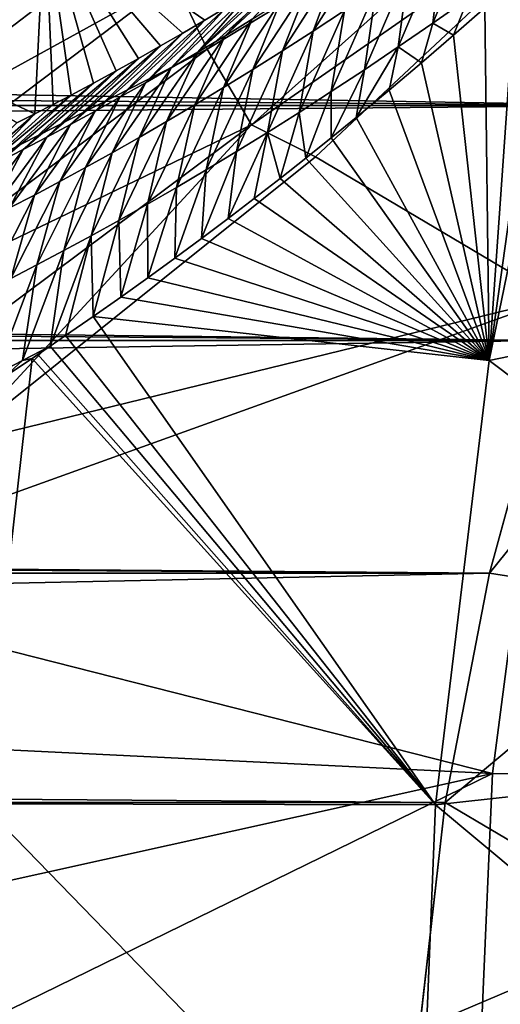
# Model space of a CAD drawing. Header units: metres. Extents: x -101 to 101, y -261 to 23.
# Tile 197 of 256: x 54.46 to 56.23, y 0.91 to 4.54. Entities that reach past the tile are written whole.
import ezdxf

# ---------------------------------------------------------------- set-up
doc = ezdxf.new("R2010")
doc.units = ezdxf.units.M
doc.layers.add('solid_505151_K2442K1000C34', color=7, linetype='CONTINUOUS')

msp = doc.modelspace()

# ---------------------------------------------------------------- linework, layer by layer
at = {"layer": 'solid_505151_K2442K1000C34'}
for points in [[(55.14912, 4.432848, 103.385033), (56.419182, 5.572451, 103.855232), (55.026577, 4.68884, 103.137192)], [(56.614231, 5.317844, 104.052986), (56.419182, 5.572451, 103.855232), (55.14912, 4.432848, 103.385033)], [(55.31216, 4.154113, 103.579193), (56.614231, 5.317844, 104.052986), (55.14912, 4.432848, 103.385033)], [(55.31216, 4.154113, 103.579193), (56.718861, 5.132669, 104.132904), (56.614231, 5.317844, 104.052986)], [(53.734482, 4.296657, 101.605927), (54.93734, 5.235391, 102.167122), (53.928738, 4.466169, 101.304779)], [(54.91877, 5.097358, 102.517227), (54.93734, 5.235391, 102.167122), (53.734482, 4.296657, 101.605927)], [(54.93734, 5.235391, 102.167122), (54.550137, 4.944826, 101.603706), (53.928738, 4.466169, 101.304779)], [(55.31216, 4.154113, 103.579193), (55.547855, 4.036192, 103.718544), (56.718861, 5.132669, 104.132904)], [(56.718861, 5.132669, 104.132904), (55.547855, 4.036192, 103.718544), (56.428627, 3.513651, 104.159546)], [(56.734241, 4.225422, 26.607439), (-57.129616, 5.104797, 26.895353), (57.12962, 5.104799, 26.895355)], [(56.734241, 4.225422, 26.607439), (-56.734241, 4.225423, 26.607439), (-57.129616, 5.104797, 26.895353)], [(14.501511, 4.943609, 55.161945), (56.734257, 4.22546, 55.392551), (57.129635, 5.104839, 55.10463)], [(53.686508, 4.147243, 101.948494), (54.91877, 5.097358, 102.517227), (53.734482, 4.296657, 101.605927)], [(54.948872, 4.912995, 102.84446), (54.91877, 5.097358, 102.517227), (53.686508, 4.147243, 101.948494)], [(14.501511, 4.943609, 55.161945), (14.925143, 3.841091, 55.499863), (56.734257, 4.22546, 55.392551)], [(53.928738, 4.466169, 101.304779), (54.550137, 4.944826, 101.603706), (54.51395, 4.19407, 83.630569)], [(54.550137, 4.944826, 101.603706), (54.580593, 4.22838, 83.274307), (54.51395, 4.19407, 83.630569)], [(54.550137, 4.944826, 101.603706), (54.647152, 4.263247, 82.925339), (54.580593, 4.22838, 83.274307)], [(54.550137, 4.944826, 101.603706), (54.730122, 4.307507, 82.498703), (54.647152, 4.263247, 82.925339)], [(54.550137, 4.944826, 101.603706), (54.812683, 4.352385, 82.081886), (54.730122, 4.307507, 82.498703)], [(54.550137, 4.944826, 101.603706), (54.894863, 4.397907, 81.675095), (54.812683, 4.352385, 82.081886)], [(54.550137, 4.944826, 101.603706), (54.976788, 4.444212, 81.279182), (54.894863, 4.397907, 81.675095)], [(54.550137, 4.944826, 101.603706), (55.058357, 4.491201, 80.893417), (54.976788, 4.444212, 81.279182)], [(54.550137, 4.944826, 101.603706), (55.139473, 4.538768, 80.517067), (55.058357, 4.491201, 80.893417)], [(54.550137, 4.944826, 101.603706), (55.220032, 4.586805, 80.149391), (55.139473, 4.538768, 80.517067)], [(53.684456, 3.948554, 102.268639), (54.948872, 4.912995, 102.84446), (53.686508, 4.147243, 101.948494)], [(55.026577, 4.68884, 103.137192), (54.948872, 4.912995, 102.84446), (53.684456, 3.948554, 102.268639)], [(56.140327, 4.912279, 74.709251), (56.110485, 4.620675, 74.346924), (55.97998, 4.528399, 74.759857)], [(56.014717, 4.82199, 75.122063), (56.140327, 4.912279, 74.709251), (55.97998, 4.528399, 74.759857)], [(56.188042, 3.285633, 73.114449), (56.519936, 4.900763, 73.101196), (58.345348, 3.730875, 66.448959)], [(56.397583, 4.787843, 73.437553), (56.519936, 4.900763, 73.101196), (56.188042, 3.285633, 73.114449)], [(55.741814, 4.820148, 76.849503), (55.654305, 4.574373, 76.368858), (55.539291, 4.498842, 76.786911)], [(55.631733, 4.746558, 77.266251), (55.741814, 4.820148, 76.849503), (55.539291, 4.498842, 76.786911)], [(56.014717, 4.82199, 75.122063), (55.97998, 4.528399, 74.759857), (55.852516, 4.440389, 75.174118)], [(55.891926, 4.735747, 75.536346), (56.014717, 4.82199, 75.122063), (55.852516, 4.440389, 75.174118)], [(55.213169, 4.480851, 78.944092), (55.458626, 4.734052, 79.100838), (55.537067, 4.784101, 78.768799)], [(55.213169, 4.480851, 78.944092), (55.537067, 4.784101, 78.768799), (55.314655, 4.543239, 78.523132)], [(56.286007, 4.686354, 73.75174), (56.397583, 4.787843, 73.437553), (56.188042, 3.285633, 73.114449)], [(55.113708, 4.420948, 79.365944), (55.379593, 4.684434, 79.4412), (55.458626, 4.734052, 79.100838)], [(55.113708, 4.420948, 79.365944), (55.458626, 4.734052, 79.100838), (55.213169, 4.480851, 78.944092)], [(55.631733, 4.746558, 77.266251), (55.539291, 4.498842, 76.786911), (55.426697, 4.426495, 77.206055)], [(55.523888, 4.675968, 77.684151), (55.631733, 4.746558, 77.266251), (55.426697, 4.426495, 77.206055)], [(55.891926, 4.735747, 75.536346), (55.852516, 4.440389, 75.174118), (55.727943, 4.35634, 75.589584)], [(55.77182, 4.653277, 75.951973), (55.891926, 4.735747, 75.536346), (55.727943, 4.35634, 75.589584)], [(53.72839, 3.707636, 102.555), (55.026577, 4.68884, 103.137192), (53.684456, 3.948554, 102.268639)], [(55.14912, 4.432848, 103.385033), (55.026577, 4.68884, 103.137192), (53.72839, 3.707636, 102.555)], [(55.113708, 4.420948, 79.365944), (55.300041, 4.635326, 79.79052), (55.379593, 4.684434, 79.4412)], [(56.172398, 4.584865, 74.079399), (56.286007, 4.686354, 73.75174), (56.188042, 3.285633, 73.114449)], [(55.523888, 4.675968, 77.684151), (55.426697, 4.426495, 77.206055), (55.316437, 4.357149, 77.626213)], [(55.418209, 4.608237, 78.103134), (55.523888, 4.675968, 77.684151), (55.316437, 4.357149, 77.626213)], [(55.77182, 4.653277, 75.951973), (55.727943, 4.35634, 75.589584), (55.606136, 4.275999, 76.006165)], [(55.654305, 4.574373, 76.368858), (55.77182, 4.653277, 75.951973), (55.606136, 4.275999, 76.006165)], [(55.01622, 4.363419, 79.788635), (55.220032, 4.586805, 80.149391), (55.300041, 4.635326, 79.79052)], [(55.01622, 4.363419, 79.788635), (55.300041, 4.635326, 79.79052), (55.113708, 4.420948, 79.365944)], [(55.418209, 4.608237, 78.103134), (55.316437, 4.357149, 77.626213), (55.208443, 4.290659, 78.047318)], [(55.314655, 4.543239, 78.523132), (55.418209, 4.608237, 78.103134), (55.208443, 4.290659, 78.047318)], [(55.97998, 4.528399, 74.759857), (56.110485, 4.620675, 74.346924), (56.056625, 4.483711, 74.421715)], [(56.110485, 4.620675, 74.346924), (56.172398, 4.584865, 74.079399), (56.056625, 4.483711, 74.421715)], [(54.920673, 4.308173, 80.21212), (55.139473, 4.538768, 80.517067), (55.220032, 4.586805, 80.149391)], [(54.920673, 4.308173, 80.21212), (55.220032, 4.586805, 80.149391), (55.01622, 4.363419, 79.788635)], [(55.654305, 4.574373, 76.368858), (55.606136, 4.275999, 76.006165), (55.486996, 4.199165, 76.423805)], [(55.539291, 4.498842, 76.786911), (55.654305, 4.574373, 76.368858), (55.486996, 4.199165, 76.423805)], [(56.056625, 4.483711, 74.421715), (56.172398, 4.584865, 74.079399), (56.188042, 3.285633, 73.114449)], [(54.827038, 4.255125, 80.636368), (55.058357, 4.491201, 80.893417), (55.139473, 4.538768, 80.517067)], [(54.827038, 4.255125, 80.636368), (55.139473, 4.538768, 80.517067), (54.920673, 4.308173, 80.21212)], [(55.314655, 4.543239, 78.523132), (55.208443, 4.290659, 78.047318), (55.102665, 4.2269, 78.469315)], [(55.213169, 4.480851, 78.944092), (55.314655, 4.543239, 78.523132), (55.102665, 4.2269, 78.469315)], [(55.539291, 4.498842, 76.786911), (55.486996, 4.199165, 76.423805), (55.370426, 4.125642, 76.842422)], [(55.426697, 4.426495, 77.206055), (55.539291, 4.498842, 76.786911), (55.370426, 4.125642, 76.842422)], [(55.852516, 4.440389, 75.174118), (55.97998, 4.528399, 74.759857), (55.938961, 4.382556, 74.777863)], [(55.97998, 4.528399, 74.759857), (56.056625, 4.483711, 74.421715), (55.938961, 4.382556, 74.777863)], [(53.928738, 4.466169, 101.304779), (54.51395, 4.19407, 83.630569), (54.447304, 4.160389, 83.994583)], [(54.735275, 4.204189, 81.061325), (54.976788, 4.444212, 81.279182), (55.058357, 4.491201, 80.893417)], [(54.735275, 4.204189, 81.061325), (55.058357, 4.491201, 80.893417), (54.827038, 4.255125, 80.636368)], [(55.213169, 4.480851, 78.944092), (55.102665, 4.2269, 78.469315), (54.999043, 4.165741, 78.892159)], [(55.113708, 4.420948, 79.365944), (55.213169, 4.480851, 78.944092), (54.999043, 4.165741, 78.892159)], [(55.938961, 4.382556, 74.777863), (56.056625, 4.483711, 74.421715), (56.188042, 3.285633, 73.114449)], [(53.816746, 3.43304, 102.797409), (55.14912, 4.432848, 103.385033), (53.72839, 3.707636, 102.555)], [(55.31216, 4.154113, 103.579193), (55.14912, 4.432848, 103.385033), (53.816746, 3.43304, 102.797409)], [(54.645359, 4.15528, 81.486961), (54.894863, 4.397907, 81.675095), (54.976788, 4.444212, 81.279182)], [(54.645359, 4.15528, 81.486961), (54.976788, 4.444212, 81.279182), (54.735275, 4.204189, 81.061325)], [(55.426697, 4.426495, 77.206055), (55.370426, 4.125642, 76.842422), (55.256332, 4.055235, 77.261963)], [(55.316437, 4.357149, 77.626213), (55.426697, 4.426495, 77.206055), (55.256332, 4.055235, 77.261963)], [(55.852516, 4.440389, 75.174118), (55.819431, 4.281474, 75.148293), (55.697884, 4.180853, 75.534424)], [(55.727943, 4.35634, 75.589584), (55.852516, 4.440389, 75.174118), (55.697884, 4.180853, 75.534424)], [(55.852516, 4.440389, 75.174118), (55.938961, 4.382556, 74.777863), (55.819431, 4.281474, 75.148293)], [(54.557255, 4.108319, 81.913239), (54.812683, 4.352385, 82.081886), (54.894863, 4.397907, 81.675095)], [(54.557255, 4.108319, 81.913239), (54.894863, 4.397907, 81.675095), (54.645359, 4.15528, 81.486961)], [(55.113708, 4.420948, 79.365944), (54.999043, 4.165741, 78.892159), (54.897522, 4.107058, 79.315804)], [(55.01622, 4.363419, 79.788635), (55.113708, 4.420948, 79.365944), (54.897522, 4.107058, 79.315804)], [(55.01622, 4.363419, 79.788635), (54.897522, 4.107058, 79.315804), (54.798054, 4.050736, 79.740181)], [(54.920673, 4.308173, 80.21212), (55.01622, 4.363419, 79.788635), (54.798054, 4.050736, 79.740181)], [(55.316437, 4.357149, 77.626213), (55.256332, 4.055235, 77.261963), (55.144634, 3.987772, 77.68235)], [(55.208443, 4.290659, 78.047318), (55.316437, 4.357149, 77.626213), (55.144634, 3.987772, 77.68235)], [(55.727943, 4.35634, 75.589584), (55.697884, 4.180853, 75.534424), (55.605358, 4.105857, 75.834953)], [(55.606136, 4.275999, 76.006165), (55.727943, 4.35634, 75.589584), (55.605358, 4.105857, 75.834953)], [(55.819431, 4.281474, 75.148293), (55.938961, 4.382556, 74.777863), (56.188042, 3.285633, 73.114449)], [(54.470947, 4.063244, 82.340126), (54.730122, 4.307507, 82.498703), (54.812683, 4.352385, 82.081886)], [(54.470947, 4.063244, 82.340126), (54.812683, 4.352385, 82.081886), (54.557255, 4.108319, 81.913239)], [(54.386406, 4.019995, 82.767593), (54.647152, 4.263247, 82.925339), (54.730122, 4.307507, 82.498703)], [(54.386406, 4.019995, 82.767593), (54.730122, 4.307507, 82.498703), (54.470947, 4.063244, 82.340126)], [(54.920673, 4.308173, 80.21212), (54.798054, 4.050736, 79.740181), (54.700603, 3.996686, 80.165276)], [(54.827038, 4.255125, 80.636368), (54.920673, 4.308173, 80.21212), (54.700603, 3.996686, 80.165276)], [(55.208443, 4.290659, 78.047318), (55.144634, 3.987772, 77.68235), (55.035259, 3.923115, 78.103561)], [(55.102665, 4.2269, 78.469315), (55.208443, 4.290659, 78.047318), (55.035259, 3.923115, 78.103561)], [(55.697884, 4.180853, 75.534424), (55.819431, 4.281474, 75.148293), (56.188042, 3.285633, 73.114449)], [(54.303616, 3.978511, 83.195625), (54.580593, 4.22838, 83.274307), (54.647152, 4.263247, 82.925339)], [(54.303616, 3.978511, 83.195625), (54.647152, 4.263247, 82.925339), (54.386406, 4.019995, 82.767593)], [(54.827038, 4.255125, 80.636368), (54.700603, 3.996686, 80.165276), (54.605125, 3.944819, 80.591049)], [(54.735275, 4.204189, 81.061325), (54.827038, 4.255125, 80.636368), (54.605125, 3.944819, 80.591049)], [(55.486996, 4.199165, 76.423805), (55.606136, 4.275999, 76.006165), (55.511898, 4.030982, 76.14399)], [(55.606136, 4.275999, 76.006165), (55.605358, 4.105857, 75.834953), (55.511898, 4.030982, 76.14399)], [(56.423126, 3.358908, 26.380913), (-56.423126, 3.358912, 26.380913), (-56.734241, 4.225423, 26.607439)], [(56.423126, 3.358908, 26.380913), (-56.734241, 4.225423, 26.607439), (56.734241, 4.225422, 26.607439)], [(14.925143, 3.841091, 55.499863), (56.423138, 3.358955, 55.619076), (56.734257, 4.22546, 55.392551)], [(54.303616, 3.978511, 83.195625), (54.51395, 4.19407, 83.630569), (54.580593, 4.22838, 83.274307)], [(55.102665, 4.2269, 78.469315), (55.035259, 3.923115, 78.103561), (54.928154, 3.861136, 78.525536)], [(54.999043, 4.165741, 78.892159), (55.102665, 4.2269, 78.469315), (54.928154, 3.861136, 78.525536)], [(54.222557, 3.938731, 83.624184), (54.447304, 4.160389, 83.994583), (54.51395, 4.19407, 83.630569)], [(54.222557, 3.938731, 83.624184), (54.51395, 4.19407, 83.630569), (54.303616, 3.978511, 83.195625)], [(54.735275, 4.204189, 81.061325), (54.605125, 3.944819, 80.591049), (54.511597, 3.895049, 81.017464)], [(54.645359, 4.15528, 81.486961), (54.735275, 4.204189, 81.061325), (54.511597, 3.895049, 81.017464)], [(55.370426, 4.125642, 76.842422), (55.486996, 4.199165, 76.423805), (55.417488, 3.956316, 76.46196)], [(55.486996, 4.199165, 76.423805), (55.511898, 4.030982, 76.14399), (55.417488, 3.956316, 76.46196)], [(55.605358, 4.105857, 75.834953), (55.697884, 4.180853, 75.534424), (56.188042, 3.285633, 73.114449)], [(53.9464, 3.13452, 102.987282), (55.31216, 4.154113, 103.579193), (53.816746, 3.43304, 102.797409)], [(53.9464, 3.13452, 102.987282), (54.223705, 2.976174, 103.164406), (55.31216, 4.154113, 103.579193)], [(55.31216, 4.154113, 103.579193), (54.223705, 2.976174, 103.164406), (55.547855, 4.036192, 103.718544)], [(54.645359, 4.15528, 81.486961), (54.511597, 3.895049, 81.017464), (54.419968, 3.847287, 81.444489)], [(54.557255, 4.108319, 81.913239), (54.645359, 4.15528, 81.486961), (54.419968, 3.847287, 81.444489)], [(54.999043, 4.165741, 78.892159), (54.928154, 3.861136, 78.525536), (54.823257, 3.801704, 78.948242)], [(54.897522, 4.107058, 79.315804), (54.999043, 4.165741, 78.892159), (54.823257, 3.801704, 78.948242)], [(54.557255, 4.108319, 81.913239), (54.419968, 3.847287, 81.444489), (54.330215, 3.801456, 81.872093)], [(54.470947, 4.063244, 82.340126), (54.557255, 4.108319, 81.913239), (54.330215, 3.801456, 81.872093)], [(54.897522, 4.107058, 79.315804), (54.823257, 3.801704, 78.948242), (54.720505, 3.744693, 79.371628)], [(54.798054, 4.050736, 79.740181), (54.897522, 4.107058, 79.315804), (54.720505, 3.744693, 79.371628)], [(55.370426, 4.125642, 76.842422), (55.322048, 3.882028, 76.789574), (55.225506, 3.808287, 77.127541)], [(55.256332, 4.055235, 77.261963), (55.370426, 4.125642, 76.842422), (55.225506, 3.808287, 77.127541)], [(55.370426, 4.125642, 76.842422), (55.417488, 3.956316, 76.46196), (55.322048, 3.882028, 76.789574)], [(55.511898, 4.030982, 76.14399), (55.605358, 4.105857, 75.834953), (56.188042, 3.285633, 73.114449)], [(55.547855, 4.036192, 103.718544), (54.223705, 2.976174, 103.164406), (56.428627, 3.513651, 104.159546)], [(54.470947, 4.063244, 82.340126), (54.330215, 3.801456, 81.872093), (54.242313, 3.757494, 82.300247)], [(54.386406, 4.019995, 82.767593), (54.470947, 4.063244, 82.340126), (54.242313, 3.757494, 82.300247)], [(54.798054, 4.050736, 79.740181), (54.720505, 3.744693, 79.371628), (54.619854, 3.689998, 79.795662)], [(54.700603, 3.996686, 80.165276), (54.798054, 4.050736, 79.740181), (54.619854, 3.689998, 79.795662)], [(55.256332, 4.055235, 77.261963), (55.225506, 3.808287, 77.127541), (55.127903, 3.735137, 77.476082)], [(55.144634, 3.987772, 77.68235), (55.256332, 4.055235, 77.261963), (55.127903, 3.735137, 77.476082)], [(55.417488, 3.956316, 76.46196), (55.511898, 4.030982, 76.14399), (56.188042, 3.285633, 73.114449)], [(54.700603, 3.996686, 80.165276), (54.619854, 3.689998, 79.795662), (54.521263, 3.637531, 80.220322)], [(54.605125, 3.944819, 80.591049), (54.700603, 3.996686, 80.165276), (54.521263, 3.637531, 80.220322)], [(55.144634, 3.987772, 77.68235), (55.127903, 3.735137, 77.476082), (55.02951, 3.662295, 77.834198)], [(55.035259, 3.923115, 78.103561), (55.144634, 3.987772, 77.68235), (55.02951, 3.662295, 77.834198)], [(55.322048, 3.882028, 76.789574), (55.417488, 3.956316, 76.46196), (56.188042, 3.285633, 73.114449)], [(54.605125, 3.944819, 80.591049), (54.521263, 3.637531, 80.220322), (54.42469, 3.587203, 80.645576)], [(54.511597, 3.895049, 81.017464), (54.605125, 3.944819, 80.591049), (54.42469, 3.587203, 80.645576)], [(54.928154, 3.861136, 78.525536), (55.035259, 3.923115, 78.103561), (54.930283, 3.589908, 78.202576)], [(55.035259, 3.923115, 78.103561), (55.02951, 3.662295, 77.834198), (54.930283, 3.589908, 78.202576)], [(54.511597, 3.895049, 81.017464), (54.42469, 3.587203, 80.645576), (54.330101, 3.538924, 81.071396)], [(54.419968, 3.847287, 81.444489), (54.511597, 3.895049, 81.017464), (54.330101, 3.538924, 81.071396)], [(55.225506, 3.808287, 77.127541), (55.322048, 3.882028, 76.789574), (56.188042, 3.285633, 73.114449)], [(54.823257, 3.801704, 78.948242), (54.928154, 3.861136, 78.525536), (54.830132, 3.518157, 78.582062)], [(54.928154, 3.861136, 78.525536), (54.930283, 3.589908, 78.202576), (54.830132, 3.518157, 78.582062)], [(14.925143, 3.841091, 55.499863), (15.233677, 2.739038, 55.747803), (56.423138, 3.358955, 55.619076)], [(54.720505, 3.744693, 79.371628), (54.823257, 3.801704, 78.948242), (54.729, 3.447226, 78.973503)], [(54.823257, 3.801704, 78.948242), (54.830132, 3.518157, 78.582062), (54.729, 3.447226, 78.973503)], [(55.127903, 3.735137, 77.476082), (55.225506, 3.808287, 77.127541), (56.188042, 3.285633, 73.114449)], [(54.720505, 3.744693, 79.371628), (54.627007, 3.377083, 79.376793), (54.570499, 3.338609, 79.603889)], [(54.619854, 3.689998, 79.795662), (54.720505, 3.744693, 79.371628), (54.570499, 3.338609, 79.603889)], [(54.720505, 3.744693, 79.371628), (54.729, 3.447226, 78.973503), (54.627007, 3.377083, 79.376793)], [(55.02951, 3.662295, 77.834198), (55.127903, 3.735137, 77.476082), (56.188042, 3.285633, 73.114449)], [(56.188042, 3.285633, 73.114449), (58.345348, 3.730875, 66.448959), (58.061047, 1.875058, 66.448959)], [(54.619854, 3.689998, 79.795662), (54.570499, 3.338609, 79.603889), (54.467865, 3.285066, 80.034172)], [(54.521263, 3.637531, 80.220322), (54.619854, 3.689998, 79.795662), (54.467865, 3.285066, 80.034172)], [(54.521263, 3.637531, 80.220322), (54.467865, 3.285066, 80.034172), (54.367718, 3.234043, 80.463692)], [(54.42469, 3.587203, 80.645576), (54.521263, 3.637531, 80.220322), (54.367718, 3.234043, 80.463692)], [(54.930283, 3.589908, 78.202576), (55.02951, 3.662295, 77.834198), (56.188042, 3.285633, 73.114449)], [(54.830132, 3.518157, 78.582062), (54.930283, 3.589908, 78.202576), (56.188042, 3.285633, 73.114449)], [(57.058449, 3.579953, 55.593769), (56.423138, 3.358955, 55.619076), (56.188694, 2.502123, 55.789841)], [(56.900261, 2.389491, 55.85635), (57.058449, 3.579953, 55.593769), (56.188694, 2.502123, 55.789841)], [(53.482262, 2.453906, 102.818871), (56.199852, 1.763442, 104.159546), (56.428627, 3.513651, 104.159546)], [(54.223705, 2.976174, 103.164406), (53.482262, 2.453906, 102.818871), (56.428627, 3.513651, 104.159546)], [(54.729, 3.447226, 78.973503), (54.830132, 3.518157, 78.582062), (56.188042, 3.285633, 73.114449)], [(56.428627, 3.513651, 104.159546), (56.199852, 1.763442, 104.159546), (59.875477, 1.747308, 105.622948)], [(54.627007, 3.377083, 79.376793), (54.729, 3.447226, 78.973503), (55.990131, 1.648112, 73.114449)], [(54.729, 3.447226, 78.973503), (56.188042, 3.285633, 73.114449), (55.990131, 1.648112, 73.114449)], [(54.570499, 3.338609, 79.603889), (54.627007, 3.377083, 79.376793), (55.990131, 1.648112, 73.114449)], [(56.188683, 2.502072, 26.210152), (-56.188683, 2.502077, 26.210152), (-56.423126, 3.358912, 26.380913)], [(56.188683, 2.502072, 26.210152), (-56.423126, 3.358912, 26.380913), (56.423126, 3.358908, 26.380913)], [(15.233677, 2.739038, 55.747803), (56.188694, 2.502123, 55.789841), (56.423138, 3.358955, 55.619076)], [(54.467865, 3.285066, 80.034172), (54.570499, 3.338609, 79.603889), (54.503078, 3.293134, 79.878387)], [(54.503078, 3.293134, 79.878387), (54.570499, 3.338609, 79.603889), (54.524441, 3.307489, 79.790985)], [(54.524441, 3.307489, 79.790985), (54.570499, 3.338609, 79.603889), (55.990131, 1.648112, 73.114449)], [(56.188683, 2.502072, 26.210152), (56.423126, 3.358908, 26.380913), (56.900257, 2.389493, 26.14365)], [(54.503078, 3.293134, 79.878387), (54.524441, 3.307489, 79.790985), (55.990131, 1.648112, 73.114449)], [(54.318241, 1.651506, 79.883408), (54.503078, 3.293134, 79.878387), (55.990131, 1.648112, 73.114449)], [(54.405094, 3.228001, 80.284492), (54.503078, 3.293134, 79.878387), (54.318241, 1.651506, 79.883408)], [(54.367718, 3.234043, 80.463692), (54.467865, 3.285066, 80.034172), (54.405094, 3.228001, 80.284492)], [(54.467865, 3.285066, 80.034172), (54.503078, 3.293134, 79.878387), (54.405094, 3.228001, 80.284492)], [(55.990131, 1.648112, 73.114449), (56.188042, 3.285633, 73.114449), (58.061047, 1.875058, 66.448959)], [(15.233677, 2.739038, 55.747803), (15.433874, 1.644888, 55.909538), (56.188694, 2.502123, 55.789841)], [(56.025963, 1.656191, 26.091713), (-56.025963, 1.656196, 26.091713), (-56.188683, 2.502077, 26.210152)], [(56.025963, 1.656191, 26.091713), (-56.188683, 2.502077, 26.210152), (56.188683, 2.502072, 26.210152)], [(15.433874, 1.644888, 55.909538), (56.02597, 1.656233, 55.908283), (56.188694, 2.502123, 55.789841)], [(56.025963, 1.656191, 26.091713), (56.188683, 2.502072, 26.210152), (56.900257, 2.389493, 26.14365)], [(56.900261, 2.389491, 55.85635), (56.188694, 2.502123, 55.789841), (56.02597, 1.656233, 55.908283)], [(53.482262, 2.453906, 102.818871), (52.671467, 1.935034, 102.4142), (56.199852, 1.763442, 104.159546)], [(56.025963, 1.656191, 26.091713), (56.900257, 2.389493, 26.14365), (56.806812, 1.195205, 25.984426)], [(56.806812, 1.195204, 56.015575), (56.900261, 2.389491, 55.85635), (56.02597, 1.656233, 55.908283)], [(52.671467, 1.935034, 102.4142), (52.612644, 0.968311, 102.4142), (56.199852, 1.763442, 104.159546)], [(55.990131, 1.648112, 73.114449), (58.061047, 1.875058, 66.448959), (57.965958, 0, 66.448959)], [(56.199852, 1.763442, 104.159546), (52.593029, 0, 102.4142), (56.123402, 0, 104.159546)], [(52.612644, 0.968311, 102.4142), (52.593029, 0, 102.4142), (56.199852, 1.763442, 104.159546)], [(56.199852, 1.763442, 104.159546), (56.123402, 0, 104.159546), (59.875477, 1.747308, 105.622948)], [(59.875477, 1.747308, 105.622948), (56.123402, 0, 104.159546), (59.783905, 0, 105.622948)], [(55.931099, 0.822207, 26.022551), (-55.931099, 0.822213, 26.022551), (-56.025963, 1.656196, 26.091713)], [(55.931099, 0.822207, 26.022551), (-56.025963, 1.656196, 26.091713), (56.025963, 1.656191, 26.091713)], [(15.433874, 1.644888, 55.909538), (55.931099, 0.822234, 55.977448), (56.02597, 1.656233, 55.908283)], [(15.433874, 1.644888, 55.909538), (15.533157, 0.548219, 55.989979), (55.931099, 0.822234, 55.977448)], [(54.318241, 1.651506, 79.883408), (55.924019, 0, 73.114449), (54.256847, 0, 79.883408)], [(54.318241, 1.651506, 79.883408), (55.990131, 1.648112, 73.114449), (55.924019, 0, 73.114449)], [(55.990131, 1.648112, 73.114449), (57.965958, 0, 66.448959), (55.924019, 0, 73.114449)], [(56.806812, 1.195204, 56.015575), (56.02597, 1.656233, 55.908283), (55.931099, 0.822234, 55.977448)], [(55.931099, 0.822207, 26.022551), (56.025963, 1.656191, 26.091713), (56.806812, 1.195205, 25.984426)], [(56.806812, 1.195204, 56.015575), (55.931099, 0.822234, 55.977448), (55.900002, 0, 56)], [(56.728195, -0.000001, 56.061577), (56.806812, 1.195204, 56.015575), (55.900002, 0, 56)], [(55.931099, 0.822207, 26.022551), (56.806812, 1.195205, 25.984426), (56.776039, 0.000001, 25.931053)]]:
    msp.add_3dface(points, dxfattribs=at)

doc.saveas('drawing.dxf')
